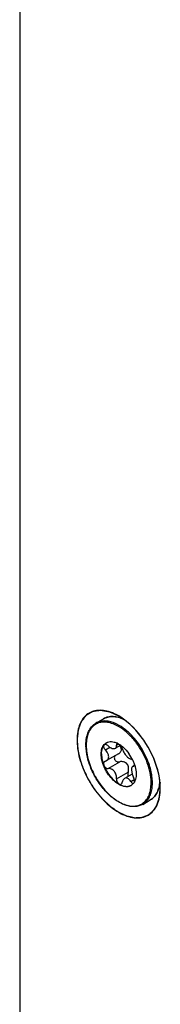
# Model space of a CAD drawing. Header units: inches. Extents: x 0 to 34, y 0 to 22.
# Tile 76 of 127: x 2.4202 to 2.4993, y 15.499 to 16.052. Entities that reach past the tile are written whole.
import ezdxf

# ---------------------------------------------------------------- set-up
doc = ezdxf.new("R2010")
doc.units = ezdxf.units.IN
doc.header["$LTSCALE"] = 1.87
doc.header["$MEASUREMENT"] = 0
doc.layers.get('0').update_dxf_attribs({"linetype": 'CONTINUOUS'})
doc.layers.add('02___PRT_ALL_AXES', color=7, linetype='CONTINUOUS')
doc.layers.add('COSMETIC', color=7, linetype='CONTINUOUS')

msp = doc.modelspace()

# ---------------------------------------------------------------- linework, layer by layer
at = {"color": 3, "linetype": 'CONTINUOUS'}
msp.add_line((2.4202121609, 17.1335923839), (2.4202121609, 15.405825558), dxfattribs=at)
at = {"color": 7, "linetype": 'CONTINUOUS'}
for p, q in [((2.4758470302, 15.6550312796), (2.4734810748, 15.6562132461)), ((2.467825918, 15.6450247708), (2.4689517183, 15.6459309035)), ((2.4678650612, 15.6449725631), (2.4690222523, 15.6459698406)), ((2.4770202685, 15.6444798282), (2.4740977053, 15.6427923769)), ((2.4747169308, 15.644577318), (2.4758757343, 15.6452463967)), ((2.4753373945, 15.6455402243), (2.4750087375, 15.6454595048)), ((2.4753377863, 15.6455435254), (2.476951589, 15.6445631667)), ((2.4683954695, 15.6418796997), (2.47100187, 15.6433846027)), ((2.475811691, 15.639725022), (2.4691026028, 15.6358512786)), ((2.4683954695, 15.6355847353), (2.4680409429, 15.6354508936)), ((2.4683954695, 15.6355847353), (2.4691035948, 15.6358518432)), ((2.4699955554, 15.6314607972), (2.4764563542, 15.6351911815)), ((2.4847294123, 15.6331572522), (2.4837762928, 15.6326069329)), ((2.4837989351, 15.6360526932), (2.4847895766, 15.633547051)), ((2.4842385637, 15.6327320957), (2.4846404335, 15.6329641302)), ((2.4844687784, 15.6327941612), (2.4847305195, 15.6331557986)), ((2.4847305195, 15.6331557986), (2.4847893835, 15.6335459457)), ((2.4848856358, 15.6332451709), (2.4856345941, 15.6296210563)), ((2.4747169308, 15.625587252), (2.4811777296, 15.6293176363)), ((2.4834314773, 15.6283508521), (2.4791708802, 15.6258908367)), ((2.4830649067, 15.6306651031), (2.4834304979, 15.6283507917)), ((2.4834304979, 15.6283507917), (2.4842385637, 15.6264371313)), ((2.4842385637, 15.6327320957), (2.4837770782, 15.6326073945)), ((2.4842385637, 15.6327320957), (2.4844687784, 15.6327941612)), ((2.4856345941, 15.6296210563), (2.4857030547, 15.6282457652)), ((2.4826384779, 15.6241609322), (2.4846763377, 15.6253375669)), ((2.4842501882, 15.6231514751), (2.4828280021, 15.621892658)), ((2.4940000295, 15.6206775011), (2.4941591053, 15.6233633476)), ((2.4947313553, 15.6209606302), (2.4948527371, 15.6230239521)), ((2.4894015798, 15.6113109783), (2.4894197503, 15.6113214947))]:
    msp.add_line(p, q, dxfattribs=at)
for centre, radius, start, end in [((2.4660613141, 15.6386230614), 0.0197849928, 67.4000297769, 67.7191285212), ((2.4563966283, 15.6243293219), 0.0364435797, 45.6312724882, 45.852711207), ((2.4558395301, 15.6237643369), 0.0372370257, 44.0153032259, 45.6264021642), ((2.4536661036, 15.6217211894), 0.0402197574, 38.9451717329, 43.9570836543), ((2.4824238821, 15.6446613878), 0.0249474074, 180.0006089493, 180.4644616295), ((2.481686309, 15.6444608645), 0.0240656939, 179.2082471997, 180.0015488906), ((2.4715993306, 15.6415561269), 0.0051254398, 137.4097653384, 139.1214857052), ((2.4718726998, 15.6415710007), 0.0052565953, 139.6764104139, 141.233768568), ((2.4700853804, 15.6353044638), 0.0115076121, 64.1117526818, 64.279376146), ((2.4699723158, 15.6350733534), 0.0117648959, 62.8669956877, 64.1078008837), ((2.4681254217, 15.6320100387), 0.015345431, 54.4637003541, 54.8887549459), ((2.4734842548, 15.641506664), 0.0046201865, 40.0586538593, 41.3650885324), ((2.4520122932, 15.6203723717), 0.0423538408, 36.6358039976, 38.9580147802), ((2.450568, 15.6192943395), 0.0441560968, 21.5760133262, 36.6399735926), ((2.4752471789, 15.6374924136), 0.0018280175, 145.3642205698, 155.4974520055), ((2.462144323, 15.6259749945), 0.02388477, 24.9564905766, 35.5546121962), ((2.4647253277, 15.6269963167), 0.0211065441, 17.2212546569, 18.0812333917), ((2.4546819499, 15.6209180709), 0.039733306, 16.0206353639, 21.5801765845), ((2.4573057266, 15.6216829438), 0.0370003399, 13.886419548, 16.0035274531), ((2.4799396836, 15.6264641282), 0.0054363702, 322.4574692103, 323.5461214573), ((2.4839487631, 15.6238437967), 0.0006861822, 300.0102686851, 305.3771513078), ((2.4798877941, 15.626502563), 0.0055009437, 323.5452566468, 324.174906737), ((2.4796136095, 15.6266922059), 0.0058342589, 324.240900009, 330.9648544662), ((2.4695136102, 15.6233626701), 0.0246454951, 0.0015751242, 0.7833266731), ((2.4697404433, 15.6233626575), 0.0251146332, 0.0015743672, 0.7829949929), ((2.4703310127, 15.6233626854), 0.0245240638, 359.2085892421, 0.0015470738), ((2.4747613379, 15.6230841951), 0.0200826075, 351.8805396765, 353.9301113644), ((2.4892794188, 15.6213971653), 0.0087958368, 299.996629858, 304.7949194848), ((2.4892468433, 15.6214447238), 0.0088534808, 304.7924096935, 305.576519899)]:
    msp.add_arc(centre, radius, start, end, dxfattribs=at)
for points, knots in [([(2.4673493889, 15.6593829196), (2.4681149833, 15.6598247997), (2.4698251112, 15.6604990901), (2.4726486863, 15.6607703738), (2.4756535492, 15.6603366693), (2.4776334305, 15.6596342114), (2.4786296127, 15.6591910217)], [0, 0, 0, 0, 0.2268592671, 0.4641458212, 0.720182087, 1, 1, 1, 1]), ([(2.4790451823, 15.6588584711), (2.4780059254, 15.6593636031), (2.4759458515, 15.6601735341), (2.4728153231, 15.6607230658), (2.4698912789, 15.6605099), (2.4681293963, 15.6598331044), (2.467349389, 15.6593829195)], [0, 0, 0, 0, 0.2850768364, 0.5426993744, 0.7778133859, 1, 1, 1, 1]), ([(2.4574764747, 15.6446611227), (2.457476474, 15.6460048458), (2.4576814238, 15.6485680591), (2.4587295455, 15.6521028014), (2.4605039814, 15.65499381), (2.4621769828, 15.65639663), (2.4630741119, 15.6569144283)], [0, 0, 0, 0, 0.2865066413, 0.5446409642, 0.7791406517, 1, 1, 1, 1]), ([(2.4734810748, 15.6562132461), (2.4724613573, 15.6566454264), (2.4704439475, 15.6573091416), (2.4674030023, 15.6576207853), (2.4645960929, 15.6571610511), (2.4621418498, 15.6559179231), (2.4601595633, 15.6539456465), (2.4587172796, 15.6513479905), (2.4578367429, 15.6482287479), (2.4576392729, 15.645974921), (2.4576229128, 15.6447934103)], [0, 0, 0, 0, 0.1378650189, 0.2624630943, 0.3770323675, 0.4870757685, 0.59933757, 0.719928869, 0.8529106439, 1, 1, 1, 1]), ([(2.4735627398, 15.6569308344), (2.4726231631, 15.6573158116), (2.470764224, 15.6579164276), (2.4679653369, 15.6582511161), (2.4653566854, 15.6579551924), (2.4637812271, 15.657322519), (2.4630741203, 15.6569144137)], [0, 0, 0, 0, 0.2809157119, 0.5372778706, 0.7741289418, 1, 1, 1, 1]), ([(2.4830678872, 15.6501668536), (2.4816460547, 15.6516352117), (2.4787290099, 15.6542127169), (2.4753525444, 15.6561861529), (2.4736645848, 15.6568887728)], [0, 0, 0, 0, 0.5278366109, 1, 1, 1, 1]), ([(2.4817797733, 15.6504794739), (2.4813096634, 15.6509357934), (2.4794724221, 15.6526248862), (2.4774431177, 15.6541140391), (2.4758470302, 15.6550312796)], [0, 0, 0, 0, 0.262479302, 1, 1, 1, 1]), ([(2.4931812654, 15.6332380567), (2.4921666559, 15.6363967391), (2.4893748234, 15.6424606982), (2.4853613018, 15.6477983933), (2.4830678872, 15.6501668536)], [0, 0, 0, 0, 0.501569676, 1, 1, 1, 1]), ([(2.4894015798, 15.6113109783), (2.4887354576, 15.6109265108), (2.4872727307, 15.6103161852), (2.4848674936, 15.6099543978), (2.4823012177, 15.6101302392), (2.4786062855, 15.6110921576), (2.4739042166, 15.613629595), (2.4687193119, 15.6181792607), (2.464136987, 15.6239938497), (2.4605188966, 15.6306134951), (2.4581506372, 15.6375074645), (2.4574954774, 15.6422133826), (2.4574772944, 15.6444591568)], [0, 0, 0, 0, 0.0441094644, 0.0897744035, 0.1383070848, 0.1906182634, 0.3077325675, 0.4405857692, 0.5838998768, 0.7301385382, 0.8711981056, 1, 1, 1, 1]), ([(2.4576206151, 15.6444602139), (2.4576206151, 15.6416004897), (2.4586485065, 15.6355669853), (2.4622689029, 15.6270203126), (2.4668190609, 15.6204963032), (2.4711587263, 15.616140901), (2.4745268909, 15.6135393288), (2.4779498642, 15.6116376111), (2.4813210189, 15.610503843), (2.4845382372, 15.6101919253), (2.4874905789, 15.6107489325), (2.4900318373, 15.6121864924), (2.4920210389, 15.6144259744), (2.4933916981, 15.617333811), (2.4938573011, 15.6195192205), (2.4940000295, 15.6206775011)], [0, 0, 0, 0, 0.1376325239, 0.2901087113, 0.4439132, 0.5169830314, 0.5853842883, 0.6480686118, 0.7045983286, 0.7553965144, 0.8019763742, 0.8469254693, 0.8933324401, 0.9438327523, 1, 1, 1, 1]), ([(2.4660766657, 15.6395777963), (2.4660766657, 15.6406007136), (2.4662868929, 15.6425057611), (2.4671566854, 15.6442551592), (2.467723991, 15.6449105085)], [0, 0, 0, 0, 0.5413110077, 1, 1, 1, 1]), ([(2.4662506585, 15.6396782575), (2.4662506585, 15.6401918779), (2.4663525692, 15.6419998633), (2.4669568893, 15.643844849), (2.4677740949, 15.6448623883)], [0, 0, 0, 0, 0.2824119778, 1, 1, 1, 1]), ([(2.4678641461, 15.6447912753), (2.4677751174, 15.6447398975), (2.4676112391, 15.6445982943), (2.4673963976, 15.6441779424), (2.4674059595, 15.6434767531), (2.4677494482, 15.6426343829), (2.4681532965, 15.6421157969), (2.4683954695, 15.6418796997)], [0, 0, 0, 0, 0.0926242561, 0.1895883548, 0.4168196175, 0.6952335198, 1, 1, 1, 1]), ([(2.4699955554, 15.6441558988), (2.4698222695, 15.644313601), (2.4692415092, 15.6447686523), (2.4683212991, 15.6450550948), (2.4678641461, 15.6447912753)], [0, 0, 0, 0, 0.3074364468, 1, 1, 1, 1]), ([(2.4689517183, 15.6459309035), (2.4693606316, 15.6461668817), (2.4702835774, 15.6465221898), (2.47181508, 15.6466372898), (2.4734549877, 15.6463545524), (2.4745347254, 15.6459343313), (2.475079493, 15.6456719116)], [0, 0, 0, 0, 0.2223977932, 0.4576100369, 0.7151580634, 1, 1, 1, 1]), ([(2.4699955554, 15.6441558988), (2.4703413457, 15.6438412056), (2.4710613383, 15.6432974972), (2.4723841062, 15.6426436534), (2.4735692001, 15.6424873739), (2.4741006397, 15.642794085)], [0, 0, 0, 0, 0.311244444, 0.5915338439, 1, 1, 1, 1]), ([(2.4741006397, 15.642794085), (2.4742276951, 15.6428674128), (2.4744614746, 15.6430674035), (2.4746800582, 15.6434941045), (2.474766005, 15.6440128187), (2.474743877, 15.6443824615), (2.4747169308, 15.644577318)], [0, 0, 0, 0, 0.2200700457, 0.4483086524, 0.7049010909, 1, 1, 1, 1]), ([(2.4750087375, 15.6454595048), (2.4748861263, 15.6453887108), (2.4746822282, 15.6450947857), (2.4746919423, 15.6447580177), (2.4747169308, 15.644577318)], [0, 0, 0, 0, 0.4369788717, 1, 1, 1, 1]), ([(2.4774306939, 15.6421908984), (2.4774306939, 15.6425509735), (2.4772510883, 15.6433016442), (2.4768246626, 15.64392812), (2.4765731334, 15.6442215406)], [0, 0, 0, 0, 0.4823189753, 1, 1, 1, 1]), ([(2.4779171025, 15.642729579), (2.4778603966, 15.6430325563), (2.4776171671, 15.6436576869), (2.4772471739, 15.6442105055), (2.477020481, 15.6444800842)], [0, 0, 0, 0, 0.466700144, 1, 1, 1, 1]), ([(2.4770444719, 15.6444973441), (2.4774610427, 15.6441998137), (2.4791608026, 15.6428535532), (2.4806138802, 15.6412089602), (2.4815760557, 15.6398634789)], [0, 0, 0, 0, 0.2363372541, 1, 1, 1, 1]), ([(2.4828280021, 15.621892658), (2.4824858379, 15.6216951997), (2.4817315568, 15.6213819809), (2.4800124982, 15.6211304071), (2.4775857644, 15.62160466), (2.4747271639, 15.6231730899), (2.4719793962, 15.625603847), (2.4695557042, 15.6287079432), (2.4676467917, 15.6322357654), (2.4664085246, 15.6358977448), (2.4660766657, 15.6383917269), (2.4660766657, 15.6395777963)], [0, 0, 0, 0, 0.0428776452, 0.087527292, 0.1869389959, 0.3042601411, 0.4379924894, 0.5824022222, 0.7296191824, 0.8712679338, 1, 1, 1, 1]), ([(2.4662506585, 15.6396782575), (2.4662506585, 15.6384975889), (2.466579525, 15.6360152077), (2.4678077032, 15.6323685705), (2.4697021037, 15.6288524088), (2.4721093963, 15.6257530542), (2.4748414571, 15.6233176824), (2.4776874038, 15.6217344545), (2.4801069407, 15.6212362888), (2.4818280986, 15.6214624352), (2.4825862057, 15.6217620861), (2.482930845, 15.6219529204)], [0, 0, 0, 0, 0.1285203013, 0.269909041, 0.4169057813, 0.5612191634, 0.6950375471, 0.8126257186, 0.912367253, 0.9571173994, 1, 1, 1, 1]), ([(2.4702668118, 15.6380545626), (2.4702668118, 15.6383847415), (2.4700531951, 15.6398252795), (2.4691910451, 15.6411040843), (2.4683954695, 15.6418796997)], [0, 0, 0, 0, 0.22908907, 1, 1, 1, 1]), ([(2.4758132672, 15.6397259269), (2.4762640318, 15.6399861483), (2.4768776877, 15.6405114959), (2.4773478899, 15.6414337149), (2.4774306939, 15.6419404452), (2.4774306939, 15.6421908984)], [0, 0, 0, 0, 0.5085583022, 0.7552855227, 1, 1, 1, 1]), ([(2.4779171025, 15.642729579), (2.4780409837, 15.6420676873), (2.4785902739, 15.64071118), (2.4797657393, 15.6389370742), (2.4809609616, 15.6376660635), (2.4819512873, 15.6370280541), (2.4824241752, 15.6368738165), (2.4826384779, 15.6368560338)], [0, 0, 0, 0, 0.2578740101, 0.5508009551, 0.8139736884, 0.9176503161, 1, 1, 1, 1]), ([(2.4680409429, 15.6354508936), (2.4678772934, 15.6353565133), (2.4675830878, 15.6350622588), (2.4673890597, 15.6344411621), (2.4674282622, 15.6337269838), (2.467681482, 15.6329959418), (2.4681207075, 15.6323284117), (2.4688275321, 15.6316675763), (2.4695600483, 15.63140286), (2.4699955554, 15.6314607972)], [0, 0, 0, 0, 0.1015103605, 0.2129128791, 0.3398892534, 0.4797079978, 0.6242594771, 0.7639254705, 1, 1, 1, 1]), ([(2.4691035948, 15.6358518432), (2.4694595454, 15.6360573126), (2.47009041, 15.6367197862), (2.4702668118, 15.6376046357), (2.4702668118, 15.6380545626)], [0, 0, 0, 0, 0.4773906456, 1, 1, 1, 1]), ([(2.4735837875, 15.6382505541), (2.4734685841, 15.6379975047), (2.4733534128, 15.6374106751), (2.4735741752, 15.6365289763), (2.4741256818, 15.6357763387), (2.4746551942, 15.6354333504), (2.474937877, 15.6353156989)], [0, 0, 0, 0, 0.23358869, 0.4830972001, 0.7427621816, 1, 1, 1, 1]), ([(2.474937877, 15.6353156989), (2.4750603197, 15.6352647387), (2.4755481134, 15.6351041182), (2.4760870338, 15.6351013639), (2.4764563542, 15.6351911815)], [0, 0, 0, 0, 0.2586731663, 1, 1, 1, 1]), ([(2.4811777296, 15.6293176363), (2.4814316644, 15.6300789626), (2.4816057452, 15.6313196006), (2.4812772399, 15.6329107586), (2.4806898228, 15.63398252), (2.4797859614, 15.6347765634), (2.4783669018, 15.6353731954), (2.4771780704, 15.6353667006), (2.4764563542, 15.6351911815)], [0, 0, 0, 0, 0.256402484, 0.3861001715, 0.5141026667, 0.6396334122, 0.7627045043, 1, 1, 1, 1]), ([(2.4837960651, 15.6360525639), (2.4836202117, 15.6362670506), (2.4832850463, 15.6366074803), (2.4828379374, 15.6368394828), (2.4826384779, 15.6368560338)], [0, 0, 0, 0, 0.5808531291, 1, 1, 1, 1]), ([(2.4948527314, 15.6237058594), (2.4948423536, 15.6244667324), (2.4946529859, 15.6276968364), (2.4939371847, 15.6308847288), (2.4931812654, 15.6332380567)], [0, 0, 0, 0, 0.2353897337, 1, 1, 1, 1]), ([(2.4747169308, 15.625587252), (2.4747989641, 15.6263127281), (2.4746372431, 15.62784305), (2.473619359, 15.6298582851), (2.4719774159, 15.6312484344), (2.470600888, 15.6315413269), (2.4699955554, 15.6314607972)], [0, 0, 0, 0, 0.2591282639, 0.5305177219, 0.7832613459, 1, 1, 1, 1]), ([(2.4837770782, 15.6326073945), (2.4835233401, 15.6324609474), (2.4832393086, 15.6320062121), (2.4830904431, 15.6313142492), (2.4830649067, 15.630892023), (2.4830649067, 15.6306651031)], [0, 0, 0, 0, 0.4111037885, 0.6815765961, 1, 1, 1, 1]), ([(2.4857030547, 15.6282457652), (2.4857030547, 15.6278308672), (2.4856326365, 15.6263285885), (2.4852455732, 15.6248146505), (2.4847146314, 15.6238605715)], [0, 0, 0, 0, 0.2753574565, 1, 1, 1, 1]), ([(2.494156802, 15.6236996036), (2.4941492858, 15.6242504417), (2.494041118, 15.6265606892), (2.4936469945, 15.628853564), (2.4932246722, 15.6305629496)], [0, 0, 0, 0, 0.2383077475, 1, 1, 1, 1]), ([(2.4747169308, 15.625587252), (2.4746699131, 15.6251714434), (2.4747884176, 15.6243022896), (2.4753022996, 15.6233608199), (2.4758942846, 15.6228089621), (2.4763671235, 15.6225589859), (2.476849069, 15.6224895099), (2.4771469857, 15.622581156), (2.4772723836, 15.6226535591)], [0, 0, 0, 0, 0.2752026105, 0.5582463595, 0.687651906, 0.8028798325, 0.9047715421, 1, 1, 1, 1]), ([(2.4772723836, 15.6226535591), (2.4774446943, 15.622753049), (2.4777515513, 15.6230874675), (2.4778799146, 15.6235100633), (2.4779171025, 15.623739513)], [0, 0, 0, 0, 0.4612051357, 1, 1, 1, 1]), ([(2.4791741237, 15.6258926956), (2.4788382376, 15.62569883), (2.4782431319, 15.6250287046), (2.4779912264, 15.6241968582), (2.4779171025, 15.623739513)], [0, 0, 0, 0, 0.4556505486, 1, 1, 1, 1]), ([(2.4826384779, 15.6241609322), (2.4824118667, 15.6245310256), (2.4819251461, 15.6251850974), (2.4810396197, 15.6259062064), (2.4800595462, 15.6262089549), (2.479430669, 15.6260407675), (2.4791741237, 15.6258926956)], [0, 0, 0, 0, 0.3051955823, 0.5684829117, 0.7916810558, 1, 1, 1, 1]), ([(2.4826384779, 15.6241609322), (2.4827519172, 15.6239756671), (2.4829946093, 15.6236492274), (2.4834262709, 15.6232906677), (2.4838810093, 15.6231221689), (2.4841780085, 15.6231838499), (2.4842919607, 15.623249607)], [0, 0, 0, 0, 0.3163898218, 0.5871079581, 0.8083859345, 1, 1, 1, 1]), ([(2.4847131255, 15.6238623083), (2.4848264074, 15.6242604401), (2.4847829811, 15.6251834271), (2.484472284, 15.6260255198), (2.4842385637, 15.6264371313)], [0, 0, 0, 0, 0.466524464, 1, 1, 1, 1]), ([(2.4943977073, 15.6142438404), (2.4950793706, 15.6147314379), (2.4963461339, 15.6159466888), (2.4977603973, 15.6182789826), (2.4987037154, 15.6210760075), (2.4989965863, 15.623106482), (2.4990724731, 15.624171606)], [0, 0, 0, 0, 0.2222714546, 0.4587769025, 0.7168046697, 1, 1, 1, 1]), ([(2.499152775, 15.6236461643), (2.4990000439, 15.6221962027), (2.4984283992, 15.619469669), (2.4970871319, 15.6169962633), (2.4962645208, 15.6159927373)], [0, 0, 0, 0, 0.5291024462, 1, 1, 1, 1]), ([(2.4894197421, 15.611321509), (2.4901169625, 15.6117261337), (2.4914342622, 15.6127603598), (2.4929793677, 15.6148369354), (2.4940858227, 15.6173824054), (2.4945014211, 15.6192592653), (2.4946426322, 15.6202477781)], [0, 0, 0, 0, 0.2263352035, 0.4634204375, 0.7196382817, 1, 1, 1, 1]), ([(2.4962645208, 15.6159927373), (2.4960807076, 15.6157684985), (2.4953226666, 15.6149185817), (2.4944117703, 15.6142036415), (2.4936768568, 15.6137794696)], [0, 0, 0, 0, 0.2546787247, 1, 1, 1, 1])]:
    msp.add_open_spline(points, degree=3, knots=knots, dxfattribs=at)
msp.add_open_spline([(2.4811777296, 15.6293176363), (2.4809428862, 15.6286135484), (2.480952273, 15.62777127), (2.4812518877, 15.6270922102)], degree=3, dxfattribs=at)
at = {"layer": '02___PRT_ALL_AXES', "color": 7, "linetype": 'CONTINUOUS'}
for p, q in [((2.4630741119, 15.6569144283), (2.4673493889, 15.6593829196)), ((2.4894015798, 15.6113109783), (2.4936768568, 15.6137794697))]:
    msp.add_line(p, q, dxfattribs=at)
at = {"layer": '02___PRT_ALL_AXES', "color": 3, "linetype": 'CONTINUOUS'}
for points, knots in [([(2.4702236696, 15.6634256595), (2.4677595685, 15.6641390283), (2.4638308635, 15.6645234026), (2.4591967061, 15.662741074), (2.4553489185, 15.65957943), (2.4524209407, 15.6529880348), (2.4522543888, 15.6434502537), (2.4548685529, 15.632881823), (2.4600024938, 15.6224543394), (2.4670133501, 15.6133982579), (2.472838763, 15.6086278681), (2.4758898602, 15.6068662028)], [0, 0, 0, 0, 0.0999219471, 0.1451720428, 0.1904561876, 0.2906028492, 0.4133091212, 0.5566857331, 0.7108540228, 0.8627673, 1, 1, 1, 1]), ([(2.4758875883, 15.6609586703), (2.4754183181, 15.6612295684), (2.4736065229, 15.6622135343), (2.4716838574, 15.6630029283), (2.4702236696, 15.6634256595)], [0, 0, 0, 0, 0.2627787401, 1, 1, 1, 1]), ([(2.4805968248, 15.6576878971), (2.4802138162, 15.657999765), (2.478709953, 15.6591796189), (2.4771174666, 15.6602485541), (2.4758898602, 15.6609573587)], [0, 0, 0, 0, 0.2583993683, 1, 1, 1, 1]), ([(2.4988344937, 15.6261013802), (2.4978526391, 15.6321922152), (2.4932863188, 15.6439563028), (2.4853809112, 15.6537924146), (2.4805968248, 15.6576878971)], [0, 0, 0, 0, 0.5000001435, 1, 1, 1, 1]), ([(2.4993127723, 15.6203876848), (2.4993127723, 15.6208496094), (2.4992703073, 15.622761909), (2.4990653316, 15.6246694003), (2.4988344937, 15.6261013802)], [0, 0, 0, 0, 0.2415429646, 1, 1, 1, 1]), ([(2.4758898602, 15.6068662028), (2.4773438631, 15.6060266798), (2.4802350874, 15.6046503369), (2.4846788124, 15.6035777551), (2.4888511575, 15.6036835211), (2.4925647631, 15.6050299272), (2.4955878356, 15.6075724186), (2.4977658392, 15.6111325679), (2.4990590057, 15.6155169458), (2.4993127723, 15.6187088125), (2.4993127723, 15.6203876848)], [0, 0, 0, 0, 0.1449052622, 0.2745336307, 0.3911252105, 0.500011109, 0.6088949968, 0.7254812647, 0.8551027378, 1, 1, 1, 1])]:
    msp.add_open_spline(points, degree=3, knots=knots, dxfattribs=at)
at = {"layer": 'COSMETIC', "color": 7, "linetype": 'CONTINUOUS'}
for p, q in [((2.476379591, 15.6606244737), (2.4758681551, 15.6609256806)), ((2.4784635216, 15.6592631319), (2.476379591, 15.6606244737)), ((2.4790231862, 15.6588605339), (2.4784635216, 15.6592631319)), ((2.4793059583, 15.6586510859), (2.4790231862, 15.6588605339)), ((2.4805109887, 15.6577125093), (2.4793059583, 15.6586510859)), ((2.4821784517, 15.6562875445), (2.4805109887, 15.6577125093)), ((2.4822030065, 15.6562654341), (2.4821784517, 15.6562875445)), ((2.4831161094, 15.6554192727), (2.4822030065, 15.6562654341)), ((2.4833587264, 15.6551864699), (2.4831161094, 15.6554192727)), ((2.4836151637, 15.6549366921), (2.4833587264, 15.6551864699)), ((2.4850300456, 15.6534877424), (2.4836151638, 15.654936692)), ((2.485084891, 15.6534290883), (2.4850300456, 15.6534877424)), ((2.4854549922, 15.6530282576), (2.485084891, 15.6534290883)), ((2.4892357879, 15.6483781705), (2.4854549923, 15.6530282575)), ((2.4893177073, 15.64826483), (2.4892357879, 15.6483781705)), ((2.495617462, 15.6370197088), (2.4948084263, 15.6388594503)), ((2.4975675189, 15.6315222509), (2.4956174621, 15.6370197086)), ((2.4980683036, 15.6296661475), (2.4975675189, 15.6315222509)), ((2.498276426, 15.6287903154), (2.4980683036, 15.6296661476)), ((2.4984072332, 15.6281958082), (2.498276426, 15.6287903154)), ((2.4988129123, 15.6260146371), (2.4984072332, 15.6281958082)), ((2.4990631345, 15.6241539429), (2.4988129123, 15.6260146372)), ((2.4990900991, 15.6239004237), (2.4990631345, 15.6241539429)), ((2.4991333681, 15.6234532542), (2.4990900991, 15.6239004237)), ((2.4991924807, 15.6227165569), (2.4991333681, 15.6234532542)), ((2.4992744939, 15.6204097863), (2.4991924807, 15.6227165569))]:
    msp.add_line(p, q, dxfattribs=at)
for points, knots in [([(2.4758681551, 15.6609256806), (2.4754904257, 15.6610944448), (2.4747349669, 15.6614319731), (2.4737906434, 15.6618538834), (2.4730351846, 15.662191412), (2.4724685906, 15.6624445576), (2.4719964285, 15.6626555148), (2.4716186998, 15.6628242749), (2.4713826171, 15.6629297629), (2.4711937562, 15.6630141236), (2.4710520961, 15.6630774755), (2.4709104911, 15.6631405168), (2.4708041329, 15.6631886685), (2.4707334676, 15.6632194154), (2.4706857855, 15.6632431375), (2.4706303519, 15.6632492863), (2.4705628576, 15.6632621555), (2.4704732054, 15.6632773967), (2.4703610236, 15.6632971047), (2.4701815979, 15.6633282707), (2.4699572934, 15.6633673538), (2.4695984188, 15.6634298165), (2.4691498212, 15.663507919), (2.468611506, 15.6636016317), (2.4680731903, 15.6636953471), (2.4675348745, 15.6637890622), (2.4670862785, 15.6638671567), (2.4667274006, 15.6639296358), (2.4664582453, 15.6639764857), (2.4662339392, 15.6640155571), (2.4660545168, 15.6640467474), (2.4659423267, 15.6640663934), (2.4658638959, 15.6640798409), (2.4658189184, 15.6640880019), (2.4657911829, 15.6640919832), (2.4657681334, 15.6640977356), (2.4657482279, 15.6640941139), (2.4657128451, 15.66408941), (2.4656424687, 15.6640788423), (2.465541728, 15.6640643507), (2.4653806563, 15.6640408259), (2.4651792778, 15.6640115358), (2.4648570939, 15.6639646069), (2.4644543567, 15.6639059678), (2.4638099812, 15.6638121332), (2.4631656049, 15.6637183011), (2.4626017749, 15.6636361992), (2.462279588, 15.6635892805), (2.4620379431, 15.6635541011), (2.4618365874, 15.6635247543), (2.4616754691, 15.6635013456), (2.4615547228, 15.6634836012), (2.4614538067, 15.6634694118), (2.4613837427, 15.6634583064), (2.4613428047, 15.6634537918), (2.4613108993, 15.663430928), (2.4612679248, 15.663408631), (2.4612008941, 15.6633694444), (2.4611165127, 15.6633216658), (2.4610155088, 15.663263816), (2.4608807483, 15.6631868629), (2.4607123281, 15.6630906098), (2.4605102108, 15.6629751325), (2.4602407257, 15.6628211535), (2.4599038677, 15.662628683), (2.4594996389, 15.6623977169), (2.4590954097, 15.6621667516), (2.4587585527, 15.6619742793), (2.4584890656, 15.6618203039), (2.4582869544, 15.6617048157), (2.4581185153, 15.6616085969), (2.4579837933, 15.6615315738), (2.4578826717, 15.6614739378), (2.4577986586, 15.66142549), (2.4577308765, 15.6613876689), (2.4576898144, 15.6613618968), (2.4576539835, 15.6613461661), (2.457629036, 15.6613125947), (2.4575834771, 15.6612569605), (2.4575193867, 15.6611758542), (2.4574420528, 15.6610792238), (2.4573390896, 15.6609501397), (2.4572103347, 15.6607888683), (2.4570558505, 15.6605953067), (2.4568498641, 15.6603372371), (2.4564893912, 15.6598856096), (2.4560774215, 15.6593694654), (2.4556654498, 15.6588533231), (2.4554079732, 15.6585307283), (2.4552019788, 15.658272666), (2.455073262, 15.6581113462), (2.4549702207, 15.657982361), (2.4549059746, 15.6579015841), (2.4548606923, 15.6578453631), (2.4548384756, 15.6578168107), (2.4548250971, 15.6578012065), (2.4548185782, 15.6577784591), (2.4548080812, 15.6577524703), (2.4547925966, 15.6577095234), (2.4547648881, 15.6576350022), (2.454725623, 15.6575282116), (2.4546626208, 15.657357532), (2.4545839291, 15.6571441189), (2.454489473, 15.6568880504), (2.4543635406, 15.6565466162), (2.454206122, 15.6561198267), (2.4540172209, 15.655607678), (2.4538283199, 15.6550955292), (2.453639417, 15.6545833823), (2.4534820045, 15.6541565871), (2.4533560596, 15.6538151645), (2.4532773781, 15.6536017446), (2.4532143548, 15.6534310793), (2.4531751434, 15.6533242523), (2.4531433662, 15.6532391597), (2.4531206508, 15.6531743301), (2.4530981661, 15.6531235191), (2.4530947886, 15.6530696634), (2.4530859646, 15.6529922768), (2.4530743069, 15.6528747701), (2.4530578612, 15.6527189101), (2.4530416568, 15.6525628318), (2.4530199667, 15.6523548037), (2.4529928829, 15.6520947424), (2.4529495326, 15.651678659), (2.4528953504, 15.6511585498), (2.4528303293, 15.6505344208), (2.4527436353, 15.6497022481), (2.4526352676, 15.6486620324), (2.4525485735, 15.6478298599), (2.4525052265, 15.6474137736)], [0, 0, 0, 0, 0.03125, 0.0625, 0.078125, 0.09375, 0.109375, 0.1171875, 0.125, 0.12890625, 0.1328125, 0.13671875, 0.140625, 0.1416015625, 0.142578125, 0.14453125, 0.146484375, 0.1484375, 0.15234375, 0.15625, 0.1640625, 0.171875, 0.1875, 0.203125, 0.21875, 0.234375, 0.25, 0.2578125, 0.265625, 0.2734375, 0.27734375, 0.28125, 0.283203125, 0.2841796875, 0.28515625, 0.2856445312, 0.2861328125, 0.287109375, 0.2890625, 0.29296875, 0.296875, 0.3046875, 0.3125, 0.328125, 0.34375, 0.375, 0.390625, 0.3984375, 0.40625, 0.4140625, 0.41796875, 0.421875, 0.42578125, 0.427734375, 0.4287109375, 0.4296875, 0.431640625, 0.43359375, 0.4375, 0.44140625, 0.4453125, 0.453125, 0.4609375, 0.46875, 0.484375, 0.5, 0.515625, 0.53125, 0.5390625, 0.546875, 0.5546875, 0.55859375, 0.5625, 0.56640625, 0.568359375, 0.5703125, 0.5712890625, 0.572265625, 0.57421875, 0.578125, 0.58203125, 0.5859375, 0.59375, 0.6015625, 0.609375, 0.625, 0.65625, 0.671875, 0.6875, 0.6953125, 0.703125, 0.70703125, 0.7109375, 0.712890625, 0.7138671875, 0.7143554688, 0.71484375, 0.7158203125, 0.716796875, 0.71875, 0.72265625, 0.7265625, 0.734375, 0.7421875, 0.75, 0.765625, 0.78125, 0.796875, 0.8125, 0.828125, 0.8359375, 0.84375, 0.84765625, 0.8515625, 0.853515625, 0.85546875, 0.857421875, 0.8583984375, 0.859375, 0.86328125, 0.8671875, 0.87109375, 0.875, 0.8828125, 0.890625, 0.90625, 0.921875, 0.9375, 0.96875, 1, 1, 1, 1]), ([(2.4525052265, 15.6474137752), (2.4525423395, 15.6469552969), (2.4525980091, 15.6462675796), (2.4526722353, 15.6453506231), (2.4527279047, 15.6446629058), (2.4527835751, 15.6439751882), (2.4528299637, 15.6434020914), (2.4528670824, 15.6429436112), (2.4528902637, 15.6426570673), (2.4529088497, 15.6424278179), (2.452922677, 15.64225592), (2.4529345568, 15.6421125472), (2.452942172, 15.6420124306), (2.4529476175, 15.6419548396), (2.4529486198, 15.6419127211), (2.4529614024, 15.6418664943), (2.4529743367, 15.6418062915), (2.4529988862, 15.6417002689), (2.453032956, 15.6415491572), (2.4530742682, 15.6413676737), (2.4531292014, 15.6411257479), (2.4531979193, 15.6408233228), (2.4533078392, 15.6403394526), (2.4534452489, 15.6397346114), (2.4536101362, 15.6390088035), (2.4537750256, 15.6382829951), (2.4539124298, 15.6376781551), (2.4540223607, 15.6371942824), (2.4540910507, 15.6368918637), (2.4541460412, 15.6366499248), (2.4541871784, 15.6364684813), (2.4542217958, 15.6363172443), (2.4542453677, 15.6362114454), (2.4542598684, 15.6361508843), (2.4542678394, 15.6361057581), (2.4542869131, 15.6360595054), (2.454308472, 15.6359982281), (2.4543480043, 15.6358908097), (2.4544035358, 15.6357374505), (2.4544705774, 15.6355533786), (2.4545598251, 15.6353079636), (2.454671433, 15.63500119), (2.4548499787, 15.634510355), (2.45507317, 15.6338968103), (2.4553409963, 15.633160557), (2.4556088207, 15.6324243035), (2.4558320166, 15.6318107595), (2.456010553, 15.6313199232), (2.4561221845, 15.6310131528), (2.4562113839, 15.6307677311), (2.4562785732, 15.6305836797), (2.4563336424, 15.6304302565), (2.4563797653, 15.6303076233), (2.4564087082, 15.6302153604), (2.4564592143, 15.6301241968), (2.4565190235, 15.6300022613), (2.4565963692, 15.6298499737), (2.456688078, 15.6296671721), (2.4568107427, 15.6294234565), (2.4569639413, 15.6291188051), (2.4572091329, 15.6286313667), (2.4575155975, 15.6280220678), (2.4578833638, 15.6272909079), (2.458251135, 15.6265597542), (2.4585575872, 15.6259504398), (2.4588028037, 15.6254630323), (2.458986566, 15.6250973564), (2.4591401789, 15.624793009), (2.4592467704, 15.6245792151), (2.4593091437, 15.6244582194), (2.4593518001, 15.6243641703), (2.4594102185, 15.6242827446), (2.4594826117, 15.6241697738), (2.4596118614, 15.6239741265), (2.4597951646, 15.6236935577), (2.4600157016, 15.6233573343), (2.4603095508, 15.6229088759), (2.4606769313, 15.6223483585), (2.4611177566, 15.6216757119), (2.4615585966, 15.6210030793), (2.4619259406, 15.6204425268), (2.4622198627, 15.6199941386), (2.462440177, 15.6196577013), (2.4626241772, 15.6193778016), (2.4627521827, 15.6191809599), (2.4628265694, 15.6190699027), (2.4628788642, 15.6189825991), (2.4629445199, 15.6189106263), (2.4630274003, 15.618809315), (2.4631746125, 15.6186345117), (2.4633837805, 15.6183834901), (2.4636352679, 15.6180828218), (2.4639704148, 15.617681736), (2.4643894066, 15.6171804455), (2.4648921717, 15.6165788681), (2.465394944, 15.6159772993), (2.4658139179, 15.6154759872), (2.4661491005, 15.6150749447), (2.4663585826, 15.6148242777), (2.4665261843, 15.6146237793), (2.4666518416, 15.614473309), (2.4667566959, 15.6143482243), (2.4668298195, 15.6142600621), (2.4668720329, 15.614210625), (2.4669024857, 15.6141708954), (2.4669375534, 15.6141413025), (2.4669827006, 15.6140983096), (2.4670624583, 15.6140247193), (2.4671760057, 15.6139187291), (2.4673124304, 15.6137919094), (2.4674942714, 15.6136226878), (2.4677215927, 15.6134112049), (2.4680852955, 15.6130728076), (2.4685399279, 15.6126498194), (2.4690854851, 15.6121422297), (2.4696310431, 15.6116346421), (2.4700856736, 15.6112116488), (2.4704493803, 15.6108732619), (2.4706766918, 15.6106617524), (2.470858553, 15.6104925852), (2.4709949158, 15.6103655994), (2.4711086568, 15.610260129), (2.4711880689, 15.6101856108), (2.4712337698, 15.6101441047), (2.4712671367, 15.6101099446), (2.4713039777, 15.6100873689), (2.4713518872, 15.6100532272), (2.4714362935, 15.6099953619), (2.4715565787, 15.609911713), (2.4717010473, 15.6098117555), (2.4718936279, 15.6096783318), (2.4721343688, 15.6095116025), (2.4725195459, 15.6092448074), (2.4730010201, 15.6089113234), (2.4735787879, 15.608511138), (2.474156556, 15.6081109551), (2.4746380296, 15.6077774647), (2.4750232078, 15.6075106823), (2.4752639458, 15.6073439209), (2.4754565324, 15.6072105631), (2.4756009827, 15.6071104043), (2.4757213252, 15.6070273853), (2.4758056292, 15.6069683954), (2.4758537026, 15.6069360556), (2.4758900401, 15.6069079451), (2.4759252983, 15.6068945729), (2.4759726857, 15.6068716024), (2.4760554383, 15.6068337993), (2.4761737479, 15.6067785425), (2.4763156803, 15.6067127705), (2.4765049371, 15.6066248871), (2.4767415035, 15.6065150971), (2.4771200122, 15.6063393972), (2.4775931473, 15.6061197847), (2.4781609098, 15.605856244), (2.478728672, 15.6055927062), (2.4792018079, 15.6053730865), (2.4795803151, 15.6051974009), (2.4798168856, 15.6050875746), (2.4800061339, 15.6049997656), (2.4801480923, 15.6049337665), (2.4802663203, 15.6048792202), (2.4803492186, 15.6048401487), (2.4803963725, 15.6048192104), (2.4804323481, 15.604799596), (2.4804659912, 15.6047949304), (2.4805116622, 15.6047834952), (2.4805912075, 15.6047659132), (2.4807050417, 15.6047395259), (2.480841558, 15.6047084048), (2.4810236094, 15.6046667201), (2.4812511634, 15.6046146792), (2.4816152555, 15.6045313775), (2.4820703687, 15.6044272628), (2.4826165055, 15.6043023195), (2.4831626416, 15.6041773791), (2.4836177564, 15.6040732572), (2.4839818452, 15.6039899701), (2.4842094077, 15.6039378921), (2.4843914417, 15.6038962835), (2.4845280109, 15.6038649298), (2.4846416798, 15.6038392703), (2.4847215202, 15.603820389), (2.4847667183, 15.6038110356), (2.4848018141, 15.6037999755), (2.4848323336, 15.6038043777), (2.4848746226, 15.6038048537), (2.4849478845, 15.6038081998), (2.4850529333, 15.6038116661), (2.4851788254, 15.603816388), (2.4853467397, 15.6038224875), (2.4855566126, 15.6038301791), (2.4858924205, 15.603842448), (2.4863121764, 15.6038577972), (2.4868158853, 15.6038762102), (2.4873195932, 15.6038946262), (2.4877393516, 15.6039099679), (2.4880751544, 15.6039222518), (2.4882850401, 15.6039299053), (2.4884529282, 15.6039360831), (2.4885789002, 15.6039405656), (2.4886836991, 15.6039447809), (2.4887574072, 15.6039467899), (2.4887989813, 15.6039494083), (2.4888316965, 15.6039472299), (2.4888585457, 15.603960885), (2.4888963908, 15.6039735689), (2.4889616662, 15.6039983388), (2.4890554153, 15.6040323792), (2.4891677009, 15.6040738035), (2.4893174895, 15.6041288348), (2.4895046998, 15.6041976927), (2.4898042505, 15.6043078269), (2.4901786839, 15.604445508), (2.4906280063, 15.6046107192), (2.4910773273, 15.6047759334), (2.4914517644, 15.6049136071), (2.4917513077, 15.6050237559), (2.4919385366, 15.6050925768), (2.492088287, 15.6051476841), (2.4922006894, 15.6051888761), (2.492294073, 15.6052236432), (2.492360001, 15.6052471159), (2.4923968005, 15.6052618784), (2.4924268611, 15.6052691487), (2.4924475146, 15.6052909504), (2.4924783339, 15.6053149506), (2.4925307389, 15.6053593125), (2.4926064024, 15.6054214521), (2.4926968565, 15.605496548), (2.4928175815, 15.6055964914), (2.4929684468, 15.6057214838), (2.4932098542, 15.6059214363), (2.4935116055, 15.6061713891), (2.4938737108, 15.6064713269), (2.4942358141, 15.6067712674), (2.4945375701, 15.6070212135), (2.4947789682, 15.6072211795), (2.4949298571, 15.6073461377), (2.4950505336, 15.6074461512), (2.495141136, 15.6075210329), (2.4952163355, 15.6075838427), (2.4952695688, 15.6076270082), (2.495299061, 15.6076529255), (2.4953237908, 15.6076688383), (2.4953385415, 15.6076982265), (2.4953616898, 15.6077327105), (2.4954005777, 15.6077952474), (2.4954569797, 15.6078834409), (2.4955242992, 15.6079897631), (2.4956141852, 15.6081313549), (2.4957264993, 15.6083084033), (2.4959062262, 15.608591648), (2.4961308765, 15.6089457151), (2.4964004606, 15.6093705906), (2.4966700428, 15.6097954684), (2.496894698, 15.6101495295), (2.4970744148, 15.6104327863), (2.4971867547, 15.610609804), (2.497276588, 15.6107514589), (2.4973440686, 15.6108575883), (2.4973999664, 15.610946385), (2.4974397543, 15.6110078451), (2.4974614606, 15.6110440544), (2.4974806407, 15.6110681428), (2.4974887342, 15.6111039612), (2.4975033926, 15.6111476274), (2.497527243, 15.6112259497), (2.497562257, 15.6113368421), (2.4976038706, 15.6114703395), (2.4976594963, 15.6116481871), (2.4977289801, 15.6118705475), (2.4978401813, 15.6122262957), (2.4979791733, 15.6126709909), (2.4981459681, 15.6132046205), (2.4983127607, 15.6137382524), (2.4984517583, 15.6141829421), (2.4985629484, 15.6145387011), (2.4986324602, 15.6147610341), (2.4986880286, 15.6149389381), (2.498729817, 15.6150722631), (2.498764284, 15.6151836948), (2.498789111, 15.6152610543), (2.4988022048, 15.6153062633), (2.4988151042, 15.6153373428), (2.4988162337, 15.6153792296), (2.4988218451, 15.615431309), (2.4988297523, 15.6155242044), (2.4988420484, 15.6156559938), (2.4988563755, 15.6158145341), (2.498875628, 15.6160257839), (2.4988996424, 15.6162898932), (2.4989380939, 15.6167124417), (2.4989861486, 15.6172406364), (2.4990438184, 15.6178744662), (2.4991014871, 15.618508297), (2.4991783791, 15.6193534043), (2.499236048, 15.619987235), (2.4992744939, 15.6204097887)], [0, 0, 0, 0, 0.015625, 0.0234375, 0.03125, 0.0390625, 0.046875, 0.05078125, 0.0546875, 0.056640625, 0.05859375, 0.060546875, 0.0615234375, 0.0620117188, 0.0625, 0.0629882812, 0.0634765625, 0.064453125, 0.06640625, 0.068359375, 0.0703125, 0.07421875, 0.078125, 0.0859375, 0.09375, 0.1015625, 0.109375, 0.11328125, 0.1171875, 0.119140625, 0.12109375, 0.123046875, 0.1240234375, 0.1245117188, 0.125, 0.1254882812, 0.1259765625, 0.126953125, 0.12890625, 0.130859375, 0.1328125, 0.13671875, 0.140625, 0.1484375, 0.15625, 0.1640625, 0.171875, 0.17578125, 0.1796875, 0.181640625, 0.18359375, 0.185546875, 0.1865234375, 0.1875, 0.1884765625, 0.189453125, 0.19140625, 0.193359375, 0.1953125, 0.19921875, 0.203125, 0.2109375, 0.21875, 0.2265625, 0.234375, 0.23828125, 0.2421875, 0.24609375, 0.248046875, 0.2490234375, 0.25, 0.2509765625, 0.251953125, 0.25390625, 0.2578125, 0.26171875, 0.265625, 0.2734375, 0.28125, 0.2890625, 0.296875, 0.30078125, 0.3046875, 0.30859375, 0.310546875, 0.3115234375, 0.3125, 0.3134765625, 0.314453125, 0.31640625, 0.3203125, 0.32421875, 0.328125, 0.3359375, 0.34375, 0.3515625, 0.359375, 0.36328125, 0.3671875, 0.369140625, 0.37109375, 0.373046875, 0.3740234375, 0.3745117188, 0.375, 0.3754882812, 0.3759765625, 0.376953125, 0.37890625, 0.380859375, 0.3828125, 0.38671875, 0.390625, 0.3984375, 0.40625, 0.4140625, 0.421875, 0.42578125, 0.4296875, 0.431640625, 0.43359375, 0.435546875, 0.4365234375, 0.4370117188, 0.4375, 0.4379882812, 0.4384765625, 0.439453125, 0.44140625, 0.443359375, 0.4453125, 0.44921875, 0.453125, 0.4609375, 0.46875, 0.4765625, 0.484375, 0.48828125, 0.4921875, 0.494140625, 0.49609375, 0.498046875, 0.4990234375, 0.4995117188, 0.5, 0.5004882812, 0.5009765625, 0.501953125, 0.50390625, 0.505859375, 0.5078125, 0.51171875, 0.515625, 0.5234375, 0.53125, 0.5390625, 0.546875, 0.55078125, 0.5546875, 0.556640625, 0.55859375, 0.560546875, 0.5615234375, 0.5620117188, 0.5625, 0.5629882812, 0.5634765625, 0.564453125, 0.56640625, 0.568359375, 0.5703125, 0.57421875, 0.578125, 0.5859375, 0.59375, 0.6015625, 0.609375, 0.61328125, 0.6171875, 0.619140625, 0.62109375, 0.623046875, 0.6240234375, 0.6245117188, 0.625, 0.6254882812, 0.6259765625, 0.626953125, 0.62890625, 0.630859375, 0.6328125, 0.63671875, 0.640625, 0.6484375, 0.65625, 0.6640625, 0.671875, 0.67578125, 0.6796875, 0.681640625, 0.68359375, 0.685546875, 0.6865234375, 0.6870117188, 0.6875, 0.6879882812, 0.6884765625, 0.689453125, 0.69140625, 0.693359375, 0.6953125, 0.69921875, 0.703125, 0.7109375, 0.71875, 0.7265625, 0.734375, 0.73828125, 0.7421875, 0.744140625, 0.74609375, 0.748046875, 0.7490234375, 0.7495117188, 0.75, 0.7504882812, 0.7509765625, 0.751953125, 0.75390625, 0.755859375, 0.7578125, 0.76171875, 0.765625, 0.7734375, 0.78125, 0.7890625, 0.796875, 0.80078125, 0.8046875, 0.806640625, 0.80859375, 0.810546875, 0.8115234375, 0.8120117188, 0.8125, 0.8129882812, 0.8134765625, 0.814453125, 0.81640625, 0.818359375, 0.8203125, 0.82421875, 0.828125, 0.8359375, 0.84375, 0.8515625, 0.859375, 0.86328125, 0.8671875, 0.869140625, 0.87109375, 0.873046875, 0.8740234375, 0.8745117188, 0.875, 0.8754882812, 0.8759765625, 0.876953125, 0.87890625, 0.880859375, 0.8828125, 0.88671875, 0.890625, 0.8984375, 0.90625, 0.9140625, 0.921875, 0.92578125, 0.9296875, 0.931640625, 0.93359375, 0.935546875, 0.9365234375, 0.9370117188, 0.9375, 0.9379882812, 0.9384765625, 0.939453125, 0.94140625, 0.943359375, 0.9453125, 0.94921875, 0.953125, 0.9609375, 0.96875, 0.9765625, 0.984375, 1, 1, 1, 1]), ([(2.4948084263, 15.6388594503), (2.4947152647, 15.6390534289), (2.4945290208, 15.6394413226), (2.49431914, 15.6398779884), (2.4941797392, 15.6401686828), (2.4941208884, 15.6402904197), (2.4940755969, 15.6403863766), (2.4940237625, 15.6404875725), (2.4939300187, 15.6406671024), (2.4937976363, 15.6409222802), (2.4935852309, 15.6413314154), (2.4933981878, 15.6416885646), (2.4932406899, 15.6419961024), (2.493129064, 15.6421980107), (2.492930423, 15.6425497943), (2.4927053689, 15.6429528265), (2.4924781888, 15.6433546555), (2.4923122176, 15.6436586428), (2.4921296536, 15.6439527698), (2.491892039, 15.6443484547), (2.4916826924, 15.6446934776), (2.4915036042, 15.6449901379), (2.4914290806, 15.6451127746), (2.4913691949, 15.6452131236), (2.4913102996, 15.6453052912), (2.4912076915, 15.6454627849), (2.4910608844, 15.6456897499), (2.4908847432, 15.6459613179), (2.4907088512, 15.6462328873), (2.4905614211, 15.6464598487), (2.4904599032, 15.6466173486), (2.4903992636, 15.6467095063), (2.4903287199, 15.6468097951), (2.4902439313, 15.646932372), (2.4901063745, 15.647130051), (2.4899350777, 15.6473766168), (2.4896606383, 15.6477714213), (2.4894548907, 15.6480674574), (2.4893177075, 15.6482648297)], [0, 0, 0, 0, 0.0625, 0.125, 0.140625, 0.15625, 0.1640625, 0.171875, 0.1875, 0.21875, 0.25, 0.3125, 0.328125, 0.34375, 0.375, 0.4375, 0.46875, 0.5, 0.53125, 0.5625, 0.625, 0.640625, 0.65625, 0.6640625, 0.671875, 0.6875, 0.71875, 0.75, 0.78125, 0.8125, 0.828125, 0.8359375, 0.84375, 0.859375, 0.875, 0.90625, 0.9375, 1, 1, 1, 1])]:
    msp.add_open_spline(points, degree=3, knots=knots, dxfattribs=at)

doc.saveas('drawing.dxf')
